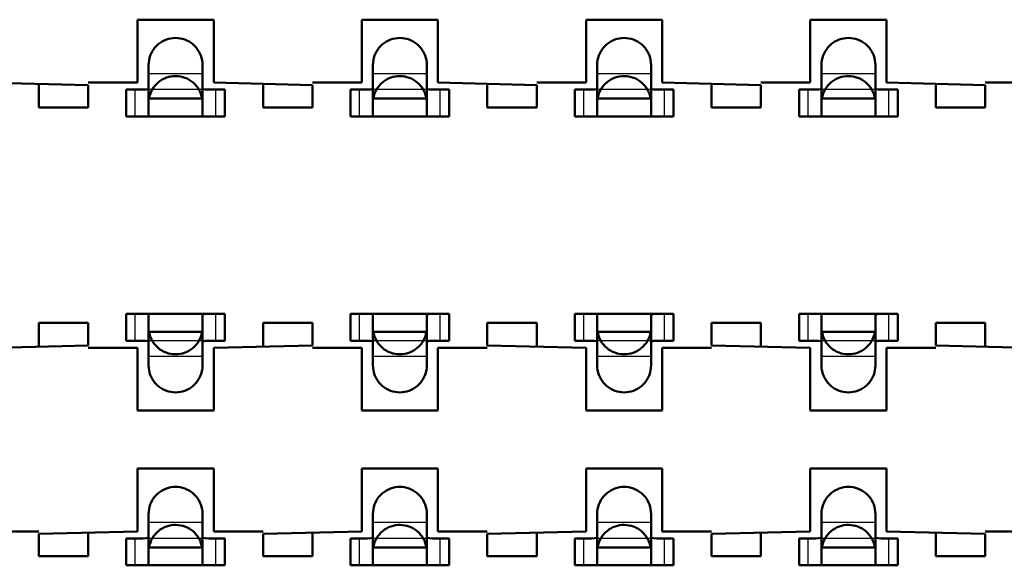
# Model space of a CAD drawing. Header units: inches. Extents: x -1.57 to 1.57, y -0.29 to 0.29.
# Tile 29 of 45: x 0.24 to 0.46, y -0.13 to -0.01. Entities that reach past the tile are written whole.
import ezdxf

# ---------------------------------------------------------------- set-up
doc = ezdxf.new("R2010")
doc.units = ezdxf.units.IN
doc.header["$MEASUREMENT"] = 0
doc.linetypes.add('Dashed', pattern=[2, 1, -1])
for name, color, linetype, lineweight in [('AM_0', 7, 'Continuous', 50), ('AM_4', 3, 'Continuous', 25), ('AM_9', 6, 'Dashed', 25)]:
    doc.layers.add(name, color=color, linetype=linetype, lineweight=lineweight)

# ---------------------------------------------------------------- blocks, each defined once
blk = doc.blocks.new('3_SEAM_50_03_5_L_10_1_A_K_TR_conn_0_in_SEAM_50_03_5_S_10_2_A_K_TR_4')
at = {"layer": 'AM_0', "ltscale": 0.006065}
for p, q in [((0.269, -0.02785), (0.269, -0.01651)), ((0.281, -0.01651), (0.281, -0.02785)), ((0.319, -0.02785), (0.319, -0.01651)), ((0.331, -0.01651), (0.331, -0.02785)), ((0.369, -0.02785), (0.369, -0.01651)), ((0.381, -0.01651), (0.381, -0.02785)), ((0.419, -0.02785), (0.419, -0.01651)), ((0.431, -0.01651), (0.431, -0.02785)), ((0.26772, -0.022), (0.264, -0.022)), ((0.264, -0.028), (0.264, -0.022)), ((0.28092, -0.024), (0.26908, -0.024)), ((0.286, -0.022), (0.28228, -0.022)), ((0.286, -0.028), (0.286, -0.022)), ((0.31772, -0.022), (0.314, -0.022)), ((0.314, -0.028), (0.314, -0.022)), ((0.33092, -0.024), (0.31908, -0.024)), ((0.336, -0.022), (0.33228, -0.022)), ((0.336, -0.028), (0.336, -0.022)), ((0.36772, -0.022), (0.364, -0.022)), ((0.364, -0.028), (0.364, -0.022)), ((0.38092, -0.024), (0.36908, -0.024)), ((0.386, -0.022), (0.38228, -0.022)), ((0.386, -0.028), (0.386, -0.022)), ((0.41772, -0.022), (0.414, -0.022)), ((0.414, -0.028), (0.414, -0.022)), ((0.43092, -0.024), (0.41908, -0.024)), ((0.436, -0.022), (0.43228, -0.022)), ((0.436, -0.028), (0.436, -0.022)), ((0.264, -0.028), (0.286, -0.028)), ((0.314, -0.028), (0.336, -0.028)), ((0.364, -0.028), (0.386, -0.028)), ((0.414, -0.028), (0.436, -0.028)), ((0.286, -0.072), (0.264, -0.072)), ((0.264, -0.078), (0.264, -0.072)), ((0.269, -0.08349), (0.269, -0.07215)), ((0.281, -0.07215), (0.281, -0.08349)), ((0.286, -0.078), (0.286, -0.072)), ((0.314, -0.078), (0.314, -0.072)), ((0.336, -0.072), (0.314, -0.072)), ((0.319, -0.08349), (0.319, -0.07215)), ((0.331, -0.07215), (0.331, -0.08349)), ((0.336, -0.078), (0.336, -0.072)), ((0.386, -0.072), (0.364, -0.072)), ((0.364, -0.078), (0.364, -0.072)), ((0.369, -0.08349), (0.369, -0.07215)), ((0.381, -0.07215), (0.381, -0.08349)), ((0.386, -0.078), (0.386, -0.072)), ((0.436, -0.072), (0.414, -0.072)), ((0.414, -0.078), (0.414, -0.072)), ((0.419, -0.08349), (0.419, -0.07215)), ((0.431, -0.07215), (0.431, -0.08349)), ((0.436, -0.078), (0.436, -0.072)), ((0.28092, -0.076), (0.26908, -0.076)), ((0.33092, -0.076), (0.31908, -0.076)), ((0.38092, -0.076), (0.36908, -0.076)), ((0.43092, -0.076), (0.41908, -0.076)), ((0.264, -0.078), (0.26772, -0.078)), ((0.28228, -0.078), (0.286, -0.078)), ((0.314, -0.078), (0.31772, -0.078)), ((0.33228, -0.078), (0.336, -0.078)), ((0.364, -0.078), (0.36772, -0.078)), ((0.38228, -0.078), (0.386, -0.078)), ((0.414, -0.078), (0.41772, -0.078)), ((0.43228, -0.078), (0.436, -0.078)), ((0.269, -0.12785), (0.269, -0.11651)), ((0.281, -0.11651), (0.281, -0.12785)), ((0.319, -0.12785), (0.319, -0.11651)), ((0.331, -0.11651), (0.331, -0.12785)), ((0.369, -0.12785), (0.369, -0.11651)), ((0.381, -0.11651), (0.381, -0.12785)), ((0.419, -0.12785), (0.419, -0.11651)), ((0.431, -0.11651), (0.431, -0.12785)), ((0.26772, -0.122), (0.264, -0.122)), ((0.264, -0.128), (0.264, -0.122)), ((0.286, -0.122), (0.28228, -0.122)), ((0.286, -0.128), (0.286, -0.122)), ((0.31772, -0.122), (0.314, -0.122)), ((0.314, -0.128), (0.314, -0.122)), ((0.336, -0.122), (0.33228, -0.122)), ((0.336, -0.128), (0.336, -0.122)), ((0.36772, -0.122), (0.364, -0.122)), ((0.364, -0.128), (0.364, -0.122)), ((0.386, -0.122), (0.38228, -0.122)), ((0.386, -0.128), (0.386, -0.122)), ((0.41772, -0.122), (0.414, -0.122)), ((0.414, -0.128), (0.414, -0.122)), ((0.436, -0.122), (0.43228, -0.122)), ((0.436, -0.128), (0.436, -0.122)), ((0.28092, -0.124), (0.26908, -0.124)), ((0.33092, -0.124), (0.31908, -0.124)), ((0.38092, -0.124), (0.36908, -0.124)), ((0.43092, -0.124), (0.41908, -0.124)), ((0.264, -0.128), (0.286, -0.128)), ((0.314, -0.128), (0.336, -0.128)), ((0.364, -0.128), (0.386, -0.128)), ((0.414, -0.128), (0.436, -0.128))]:
    blk.add_line(p, q, dxfattribs=at)
for points in [[(0.269, -0.01651), (0.26902, -0.01599), (0.26909, -0.01547), (0.2692, -0.01496), (0.26936, -0.01446), (0.26956, -0.01398), (0.2698, -0.01351), (0.27009, -0.01307), (0.2704, -0.01266), (0.27076, -0.01227), (0.27114, -0.01192), (0.27156, -0.0116), (0.272, -0.01132), (0.27246, -0.01108), (0.27295, -0.01088), (0.27345, -0.01072), (0.27396, -0.01061), (0.27448, -0.01054), (0.275, -0.01051), (0.27552, -0.01054), (0.27604, -0.01061), (0.27655, -0.01072), (0.27705, -0.01088), (0.27754, -0.01108), (0.278, -0.01132), (0.27844, -0.0116), (0.27886, -0.01192), (0.27924, -0.01227), (0.2796, -0.01266), (0.27991, -0.01307), (0.2802, -0.01351), (0.28044, -0.01398), (0.28064, -0.01446), (0.2808, -0.01496), (0.28091, -0.01547), (0.28098, -0.01599), (0.281, -0.01651)], [(0.319, -0.01651), (0.31902, -0.01599), (0.31909, -0.01547), (0.3192, -0.01496), (0.31936, -0.01446), (0.31956, -0.01398), (0.3198, -0.01351), (0.32009, -0.01307), (0.3204, -0.01266), (0.32076, -0.01227), (0.32114, -0.01192), (0.32156, -0.0116), (0.322, -0.01132), (0.32246, -0.01108), (0.32295, -0.01088), (0.32345, -0.01072), (0.32396, -0.01061), (0.32448, -0.01054), (0.325, -0.01051), (0.32552, -0.01054), (0.32604, -0.01061), (0.32655, -0.01072), (0.32705, -0.01088), (0.32754, -0.01108), (0.328, -0.01132), (0.32844, -0.0116), (0.32886, -0.01192), (0.32924, -0.01227), (0.3296, -0.01266), (0.32991, -0.01307), (0.3302, -0.01351), (0.33044, -0.01398), (0.33064, -0.01446), (0.3308, -0.01496), (0.33091, -0.01547), (0.33098, -0.01599), (0.331, -0.01651)], [(0.369, -0.01651), (0.36902, -0.01599), (0.36909, -0.01547), (0.3692, -0.01496), (0.36936, -0.01446), (0.36956, -0.01398), (0.3698, -0.01351), (0.37009, -0.01307), (0.3704, -0.01266), (0.37076, -0.01227), (0.37114, -0.01192), (0.37156, -0.0116), (0.372, -0.01132), (0.37246, -0.01108), (0.37295, -0.01088), (0.37345, -0.01072), (0.37396, -0.01061), (0.37448, -0.01054), (0.375, -0.01051), (0.37552, -0.01054), (0.37604, -0.01061), (0.37655, -0.01072), (0.37705, -0.01088), (0.37754, -0.01108), (0.378, -0.01132), (0.37844, -0.0116), (0.37886, -0.01192), (0.37924, -0.01227), (0.3796, -0.01266), (0.37991, -0.01307), (0.3802, -0.01351), (0.38044, -0.01398), (0.38064, -0.01446), (0.3808, -0.01496), (0.38091, -0.01547), (0.38098, -0.01599), (0.381, -0.01651)], [(0.419, -0.01651), (0.41902, -0.01599), (0.41909, -0.01547), (0.4192, -0.01496), (0.41936, -0.01446), (0.41956, -0.01398), (0.4198, -0.01351), (0.42009, -0.01307), (0.4204, -0.01266), (0.42076, -0.01227), (0.42114, -0.01192), (0.42156, -0.0116), (0.422, -0.01132), (0.42246, -0.01108), (0.42295, -0.01088), (0.42345, -0.01072), (0.42396, -0.01061), (0.42448, -0.01054), (0.425, -0.01051), (0.42552, -0.01054), (0.42604, -0.01061), (0.42655, -0.01072), (0.42705, -0.01088), (0.42754, -0.01108), (0.428, -0.01132), (0.42844, -0.0116), (0.42886, -0.01192), (0.42924, -0.01227), (0.4296, -0.01266), (0.42991, -0.01307), (0.4302, -0.01351), (0.43044, -0.01398), (0.43064, -0.01446), (0.4308, -0.01496), (0.43091, -0.01547), (0.43098, -0.01599), (0.431, -0.01651)], [(0.28092, -0.024), (0.28081, -0.02349), (0.28065, -0.02299), (0.28046, -0.0225), (0.28022, -0.02204), (0.27994, -0.02159), (0.27962, -0.02118), (0.27927, -0.02079), (0.27889, -0.02043), (0.27848, -0.02011), (0.27804, -0.01983), (0.27757, -0.01958), (0.27709, -0.01938), (0.27659, -0.01922), (0.27608, -0.0191), (0.27557, -0.01903), (0.27504, -0.019), (0.27452, -0.01902), (0.274, -0.01908), (0.27349, -0.01919), (0.27299, -0.01935), (0.2725, -0.01954), (0.27204, -0.01978), (0.27159, -0.02006), (0.27118, -0.02038), (0.27079, -0.02073), (0.27043, -0.02111), (0.27011, -0.02152), (0.26983, -0.02196), (0.26958, -0.02243), (0.26938, -0.02291), (0.26922, -0.02341), (0.2691, -0.02392), (0.26908, -0.024)], [(0.33092, -0.024), (0.33081, -0.02349), (0.33065, -0.02299), (0.33046, -0.0225), (0.33022, -0.02204), (0.32994, -0.02159), (0.32962, -0.02118), (0.32927, -0.02079), (0.32889, -0.02043), (0.32848, -0.02011), (0.32804, -0.01983), (0.32757, -0.01958), (0.32709, -0.01938), (0.32659, -0.01922), (0.32608, -0.0191), (0.32557, -0.01903), (0.32504, -0.019), (0.32452, -0.01902), (0.324, -0.01908), (0.32349, -0.01919), (0.32299, -0.01935), (0.3225, -0.01954), (0.32204, -0.01978), (0.32159, -0.02006), (0.32118, -0.02038), (0.32079, -0.02073), (0.32043, -0.02111), (0.32011, -0.02152), (0.31983, -0.02196), (0.31958, -0.02243), (0.31938, -0.02291), (0.31922, -0.02341), (0.3191, -0.02392), (0.31908, -0.024)], [(0.38092, -0.024), (0.38081, -0.02349), (0.38065, -0.02299), (0.38046, -0.0225), (0.38022, -0.02204), (0.37994, -0.02159), (0.37962, -0.02118), (0.37927, -0.02079), (0.37889, -0.02043), (0.37848, -0.02011), (0.37804, -0.01983), (0.37757, -0.01958), (0.37709, -0.01938), (0.37659, -0.01922), (0.37608, -0.0191), (0.37557, -0.01903), (0.37504, -0.019), (0.37452, -0.01902), (0.374, -0.01908), (0.37349, -0.01919), (0.37299, -0.01935), (0.3725, -0.01954), (0.37204, -0.01978), (0.37159, -0.02006), (0.37118, -0.02038), (0.37079, -0.02073), (0.37043, -0.02111), (0.37011, -0.02152), (0.36983, -0.02196), (0.36958, -0.02243), (0.36938, -0.02291), (0.36922, -0.02341), (0.3691, -0.02392), (0.36908, -0.024)], [(0.43092, -0.024), (0.43081, -0.02349), (0.43065, -0.02299), (0.43046, -0.0225), (0.43022, -0.02204), (0.42994, -0.02159), (0.42962, -0.02118), (0.42927, -0.02079), (0.42889, -0.02043), (0.42848, -0.02011), (0.42804, -0.01983), (0.42757, -0.01958), (0.42709, -0.01938), (0.42659, -0.01922), (0.42608, -0.0191), (0.42557, -0.01903), (0.42504, -0.019), (0.42452, -0.01902), (0.424, -0.01908), (0.42349, -0.01919), (0.42299, -0.01935), (0.4225, -0.01954), (0.42204, -0.01978), (0.42159, -0.02006), (0.42118, -0.02038), (0.42079, -0.02073), (0.42043, -0.02111), (0.42011, -0.02152), (0.41983, -0.02196), (0.41958, -0.02243), (0.41938, -0.02291), (0.41922, -0.02341), (0.4191, -0.02392), (0.41908, -0.024)], [(0.26772, -0.022), (0.26843, -0.02198), (0.26887, -0.02189), (0.269, -0.02175)], [(0.281, -0.02175), (0.28116, -0.02191), (0.28163, -0.02198), (0.28228, -0.022)], [(0.31772, -0.022), (0.31843, -0.02198), (0.31887, -0.02189), (0.319, -0.02175)], [(0.331, -0.02175), (0.33116, -0.02191), (0.33163, -0.02198), (0.33228, -0.022)], [(0.36772, -0.022), (0.36843, -0.02198), (0.36887, -0.02189), (0.369, -0.02175)], [(0.381, -0.02175), (0.38116, -0.02191), (0.38163, -0.02198), (0.38228, -0.022)], [(0.41772, -0.022), (0.41843, -0.02198), (0.41887, -0.02189), (0.419, -0.02175)], [(0.431, -0.02175), (0.43116, -0.02191), (0.43163, -0.02198), (0.43228, -0.022)], [(0.26789, -0.028), (0.26855, -0.02798), (0.26893, -0.02792), (0.269, -0.02785)], [(0.281, -0.02785), (0.28117, -0.02795), (0.28165, -0.02799), (0.28211, -0.028)], [(0.31789, -0.028), (0.31855, -0.02798), (0.31893, -0.02792), (0.319, -0.02785)], [(0.331, -0.02785), (0.33117, -0.02795), (0.33165, -0.02799), (0.33211, -0.028)], [(0.36789, -0.028), (0.36855, -0.02798), (0.36893, -0.02792), (0.369, -0.02785)], [(0.381, -0.02785), (0.38117, -0.02795), (0.38165, -0.02799), (0.38211, -0.028)], [(0.41789, -0.028), (0.41855, -0.02798), (0.41893, -0.02792), (0.419, -0.02785)], [(0.431, -0.02785), (0.43117, -0.02795), (0.43165, -0.02799), (0.43211, -0.028)], [(0.269, -0.07215), (0.26883, -0.07205), (0.26835, -0.07201), (0.26789, -0.072)], [(0.28211, -0.072), (0.28145, -0.07202), (0.28107, -0.07208), (0.281, -0.07215)], [(0.319, -0.07215), (0.31883, -0.07205), (0.31835, -0.07201), (0.31789, -0.072)], [(0.33211, -0.072), (0.33145, -0.07202), (0.33107, -0.07208), (0.331, -0.07215)], [(0.369, -0.07215), (0.36883, -0.07205), (0.36835, -0.07201), (0.36789, -0.072)], [(0.38211, -0.072), (0.38145, -0.07202), (0.38107, -0.07208), (0.381, -0.07215)], [(0.419, -0.07215), (0.41883, -0.07205), (0.41835, -0.07201), (0.41789, -0.072)], [(0.43211, -0.072), (0.43145, -0.07202), (0.43107, -0.07208), (0.431, -0.07215)], [(0.26908, -0.076), (0.26919, -0.07651), (0.26935, -0.07701), (0.26954, -0.0775), (0.26978, -0.07796), (0.27006, -0.07841), (0.27038, -0.07882), (0.27073, -0.07921), (0.27111, -0.07957), (0.27152, -0.07989), (0.27196, -0.08017), (0.27243, -0.08042), (0.27291, -0.08062), (0.27341, -0.08078), (0.27392, -0.0809), (0.27443, -0.08097), (0.27496, -0.081), (0.27548, -0.08098), (0.276, -0.08092), (0.27651, -0.08081), (0.27701, -0.08065), (0.2775, -0.08046), (0.27796, -0.08022), (0.27841, -0.07994), (0.27882, -0.07962), (0.27921, -0.07927), (0.27957, -0.07889), (0.27989, -0.07848), (0.28017, -0.07804), (0.28042, -0.07757), (0.28062, -0.07709), (0.28078, -0.07659), (0.2809, -0.07608), (0.28092, -0.076)], [(0.31908, -0.076), (0.31919, -0.07651), (0.31935, -0.07701), (0.31954, -0.0775), (0.31978, -0.07796), (0.32006, -0.07841), (0.32038, -0.07882), (0.32073, -0.07921), (0.32111, -0.07957), (0.32152, -0.07989), (0.32196, -0.08017), (0.32243, -0.08042), (0.32291, -0.08062), (0.32341, -0.08078), (0.32392, -0.0809), (0.32443, -0.08097), (0.32496, -0.081), (0.32548, -0.08098), (0.326, -0.08092), (0.32651, -0.08081), (0.32701, -0.08065), (0.3275, -0.08046), (0.32796, -0.08022), (0.32841, -0.07994), (0.32882, -0.07962), (0.32921, -0.07927), (0.32957, -0.07889), (0.32989, -0.07848), (0.33017, -0.07804), (0.33042, -0.07757), (0.33062, -0.07709), (0.33078, -0.07659), (0.3309, -0.07608), (0.33092, -0.076)], [(0.36908, -0.076), (0.36919, -0.07651), (0.36935, -0.07701), (0.36954, -0.0775), (0.36978, -0.07796), (0.37006, -0.07841), (0.37038, -0.07882), (0.37073, -0.07921), (0.37111, -0.07957), (0.37152, -0.07989), (0.37196, -0.08017), (0.37243, -0.08042), (0.37291, -0.08062), (0.37341, -0.08078), (0.37392, -0.0809), (0.37443, -0.08097), (0.37496, -0.081), (0.37548, -0.08098), (0.376, -0.08092), (0.37651, -0.08081), (0.37701, -0.08065), (0.3775, -0.08046), (0.37796, -0.08022), (0.37841, -0.07994), (0.37882, -0.07962), (0.37921, -0.07927), (0.37957, -0.07889), (0.37989, -0.07848), (0.38017, -0.07804), (0.38042, -0.07757), (0.38062, -0.07709), (0.38078, -0.07659), (0.3809, -0.07608), (0.38092, -0.076)], [(0.41908, -0.076), (0.41919, -0.07651), (0.41935, -0.07701), (0.41954, -0.0775), (0.41978, -0.07796), (0.42006, -0.07841), (0.42038, -0.07882), (0.42073, -0.07921), (0.42111, -0.07957), (0.42152, -0.07989), (0.42196, -0.08017), (0.42243, -0.08042), (0.42291, -0.08062), (0.42341, -0.08078), (0.42392, -0.0809), (0.42443, -0.08097), (0.42496, -0.081), (0.42548, -0.08098), (0.426, -0.08092), (0.42651, -0.08081), (0.42701, -0.08065), (0.4275, -0.08046), (0.42796, -0.08022), (0.42841, -0.07994), (0.42882, -0.07962), (0.42921, -0.07927), (0.42957, -0.07889), (0.42989, -0.07848), (0.43017, -0.07804), (0.43042, -0.07757), (0.43062, -0.07709), (0.43078, -0.07659), (0.4309, -0.07608), (0.43092, -0.076)], [(0.269, -0.07825), (0.26884, -0.07809), (0.26837, -0.07802), (0.26772, -0.078)], [(0.28228, -0.078), (0.28157, -0.07802), (0.28113, -0.07811), (0.281, -0.07825)], [(0.319, -0.07825), (0.31884, -0.07809), (0.31837, -0.07802), (0.31772, -0.078)], [(0.33228, -0.078), (0.33157, -0.07802), (0.33113, -0.07811), (0.331, -0.07825)], [(0.369, -0.07825), (0.36884, -0.07809), (0.36837, -0.07802), (0.36772, -0.078)], [(0.38228, -0.078), (0.38157, -0.07802), (0.38113, -0.07811), (0.381, -0.07825)], [(0.419, -0.07825), (0.41884, -0.07809), (0.41837, -0.07802), (0.41772, -0.078)], [(0.43228, -0.078), (0.43157, -0.07802), (0.43113, -0.07811), (0.431, -0.07825)], [(0.281, -0.08349), (0.28098, -0.08401), (0.28091, -0.08453), (0.2808, -0.08504), (0.28064, -0.08554), (0.28044, -0.08602), (0.2802, -0.08649), (0.27991, -0.08693), (0.2796, -0.08734), (0.27924, -0.08773), (0.27886, -0.08808), (0.27844, -0.0884), (0.278, -0.08868), (0.27754, -0.08892), (0.27705, -0.08912), (0.27655, -0.08928), (0.27604, -0.08939), (0.27552, -0.08946), (0.275, -0.08949), (0.27448, -0.08946), (0.27396, -0.08939), (0.27345, -0.08928), (0.27295, -0.08912), (0.27246, -0.08892), (0.272, -0.08868), (0.27156, -0.0884), (0.27114, -0.08808), (0.27076, -0.08773), (0.2704, -0.08734), (0.27009, -0.08693), (0.2698, -0.08649), (0.26956, -0.08602), (0.26936, -0.08554), (0.2692, -0.08504), (0.26909, -0.08453), (0.26902, -0.08401), (0.269, -0.08349)], [(0.331, -0.08349), (0.33098, -0.08401), (0.33091, -0.08453), (0.3308, -0.08504), (0.33064, -0.08554), (0.33044, -0.08602), (0.3302, -0.08649), (0.32991, -0.08693), (0.3296, -0.08734), (0.32924, -0.08773), (0.32886, -0.08808), (0.32844, -0.0884), (0.328, -0.08868), (0.32754, -0.08892), (0.32705, -0.08912), (0.32655, -0.08928), (0.32604, -0.08939), (0.32552, -0.08946), (0.325, -0.08949), (0.32448, -0.08946), (0.32396, -0.08939), (0.32345, -0.08928), (0.32295, -0.08912), (0.32246, -0.08892), (0.322, -0.08868), (0.32156, -0.0884), (0.32114, -0.08808), (0.32076, -0.08773), (0.3204, -0.08734), (0.32009, -0.08693), (0.3198, -0.08649), (0.31956, -0.08602), (0.31936, -0.08554), (0.3192, -0.08504), (0.31909, -0.08453), (0.31902, -0.08401), (0.319, -0.08349)], [(0.381, -0.08349), (0.38098, -0.08401), (0.38091, -0.08453), (0.3808, -0.08504), (0.38064, -0.08554), (0.38044, -0.08602), (0.3802, -0.08649), (0.37991, -0.08693), (0.3796, -0.08734), (0.37924, -0.08773), (0.37886, -0.08808), (0.37844, -0.0884), (0.378, -0.08868), (0.37754, -0.08892), (0.37705, -0.08912), (0.37655, -0.08928), (0.37604, -0.08939), (0.37552, -0.08946), (0.375, -0.08949), (0.37448, -0.08946), (0.37396, -0.08939), (0.37345, -0.08928), (0.37295, -0.08912), (0.37246, -0.08892), (0.372, -0.08868), (0.37156, -0.0884), (0.37114, -0.08808), (0.37076, -0.08773), (0.3704, -0.08734), (0.37009, -0.08693), (0.3698, -0.08649), (0.36956, -0.08602), (0.36936, -0.08554), (0.3692, -0.08504), (0.36909, -0.08453), (0.36902, -0.08401), (0.369, -0.08349)], [(0.431, -0.08349), (0.43098, -0.08401), (0.43091, -0.08453), (0.4308, -0.08504), (0.43064, -0.08554), (0.43044, -0.08602), (0.4302, -0.08649), (0.42991, -0.08693), (0.4296, -0.08734), (0.42924, -0.08773), (0.42886, -0.08808), (0.42844, -0.0884), (0.428, -0.08868), (0.42754, -0.08892), (0.42705, -0.08912), (0.42655, -0.08928), (0.42604, -0.08939), (0.42552, -0.08946), (0.425, -0.08949), (0.42448, -0.08946), (0.42396, -0.08939), (0.42345, -0.08928), (0.42295, -0.08912), (0.42246, -0.08892), (0.422, -0.08868), (0.42156, -0.0884), (0.42114, -0.08808), (0.42076, -0.08773), (0.4204, -0.08734), (0.42009, -0.08693), (0.4198, -0.08649), (0.41956, -0.08602), (0.41936, -0.08554), (0.4192, -0.08504), (0.41909, -0.08453), (0.41902, -0.08401), (0.419, -0.08349)], [(0.269, -0.11651), (0.26902, -0.11599), (0.26909, -0.11547), (0.2692, -0.11496), (0.26936, -0.11446), (0.26956, -0.11398), (0.2698, -0.11351), (0.27009, -0.11307), (0.2704, -0.11266), (0.27076, -0.11227), (0.27114, -0.11192), (0.27156, -0.1116), (0.272, -0.11132), (0.27246, -0.11108), (0.27295, -0.11088), (0.27345, -0.11072), (0.27396, -0.11061), (0.27448, -0.11054), (0.275, -0.11051), (0.27552, -0.11054), (0.27604, -0.11061), (0.27655, -0.11072), (0.27705, -0.11088), (0.27754, -0.11108), (0.278, -0.11132), (0.27844, -0.1116), (0.27886, -0.11192), (0.27924, -0.11227), (0.2796, -0.11266), (0.27991, -0.11307), (0.2802, -0.11351), (0.28044, -0.11398), (0.28064, -0.11446), (0.2808, -0.11496), (0.28091, -0.11547), (0.28098, -0.11599), (0.281, -0.11651)], [(0.319, -0.11651), (0.31902, -0.11599), (0.31909, -0.11547), (0.3192, -0.11496), (0.31936, -0.11446), (0.31956, -0.11398), (0.3198, -0.11351), (0.32009, -0.11307), (0.3204, -0.11266), (0.32076, -0.11227), (0.32114, -0.11192), (0.32156, -0.1116), (0.322, -0.11132), (0.32246, -0.11108), (0.32295, -0.11088), (0.32345, -0.11072), (0.32396, -0.11061), (0.32448, -0.11054), (0.325, -0.11051), (0.32552, -0.11054), (0.32604, -0.11061), (0.32655, -0.11072), (0.32705, -0.11088), (0.32754, -0.11108), (0.328, -0.11132), (0.32844, -0.1116), (0.32886, -0.11192), (0.32924, -0.11227), (0.3296, -0.11266), (0.32991, -0.11307), (0.3302, -0.11351), (0.33044, -0.11398), (0.33064, -0.11446), (0.3308, -0.11496), (0.33091, -0.11547), (0.33098, -0.11599), (0.331, -0.11651)], [(0.369, -0.11651), (0.36902, -0.11599), (0.36909, -0.11547), (0.3692, -0.11496), (0.36936, -0.11446), (0.36956, -0.11398), (0.3698, -0.11351), (0.37009, -0.11307), (0.3704, -0.11266), (0.37076, -0.11227), (0.37114, -0.11192), (0.37156, -0.1116), (0.372, -0.11132), (0.37246, -0.11108), (0.37295, -0.11088), (0.37345, -0.11072), (0.37396, -0.11061), (0.37448, -0.11054), (0.375, -0.11051), (0.37552, -0.11054), (0.37604, -0.11061), (0.37655, -0.11072), (0.37705, -0.11088), (0.37754, -0.11108), (0.378, -0.11132), (0.37844, -0.1116), (0.37886, -0.11192), (0.37924, -0.11227), (0.3796, -0.11266), (0.37991, -0.11307), (0.3802, -0.11351), (0.38044, -0.11398), (0.38064, -0.11446), (0.3808, -0.11496), (0.38091, -0.11547), (0.38098, -0.11599), (0.381, -0.11651)], [(0.419, -0.11651), (0.41902, -0.11599), (0.41909, -0.11547), (0.4192, -0.11496), (0.41936, -0.11446), (0.41956, -0.11398), (0.4198, -0.11351), (0.42009, -0.11307), (0.4204, -0.11266), (0.42076, -0.11227), (0.42114, -0.11192), (0.42156, -0.1116), (0.422, -0.11132), (0.42246, -0.11108), (0.42295, -0.11088), (0.42345, -0.11072), (0.42396, -0.11061), (0.42448, -0.11054), (0.425, -0.11051), (0.42552, -0.11054), (0.42604, -0.11061), (0.42655, -0.11072), (0.42705, -0.11088), (0.42754, -0.11108), (0.428, -0.11132), (0.42844, -0.1116), (0.42886, -0.11192), (0.42924, -0.11227), (0.4296, -0.11266), (0.42991, -0.11307), (0.4302, -0.11351), (0.43044, -0.11398), (0.43064, -0.11446), (0.4308, -0.11496), (0.43091, -0.11547), (0.43098, -0.11599), (0.431, -0.11651)], [(0.28092, -0.124), (0.28081, -0.12349), (0.28065, -0.12299), (0.28046, -0.1225), (0.28022, -0.12204), (0.27994, -0.12159), (0.27962, -0.12118), (0.27927, -0.12079), (0.27889, -0.12043), (0.27848, -0.12011), (0.27804, -0.11983), (0.27757, -0.11958), (0.27709, -0.11938), (0.27659, -0.11922), (0.27608, -0.1191), (0.27557, -0.11903), (0.27504, -0.119), (0.27452, -0.11902), (0.274, -0.11908), (0.27349, -0.11919), (0.27299, -0.11935), (0.2725, -0.11954), (0.27204, -0.11978), (0.27159, -0.12006), (0.27118, -0.12038), (0.27079, -0.12073), (0.27043, -0.12111), (0.27011, -0.12152), (0.26983, -0.12196), (0.26958, -0.12243), (0.26938, -0.12291), (0.26922, -0.12341), (0.2691, -0.12392), (0.26908, -0.124)], [(0.33092, -0.124), (0.33081, -0.12349), (0.33065, -0.12299), (0.33046, -0.1225), (0.33022, -0.12204), (0.32994, -0.12159), (0.32962, -0.12118), (0.32927, -0.12079), (0.32889, -0.12043), (0.32848, -0.12011), (0.32804, -0.11983), (0.32757, -0.11958), (0.32709, -0.11938), (0.32659, -0.11922), (0.32608, -0.1191), (0.32557, -0.11903), (0.32504, -0.119), (0.32452, -0.11902), (0.324, -0.11908), (0.32349, -0.11919), (0.32299, -0.11935), (0.3225, -0.11954), (0.32204, -0.11978), (0.32159, -0.12006), (0.32118, -0.12038), (0.32079, -0.12073), (0.32043, -0.12111), (0.32011, -0.12152), (0.31983, -0.12196), (0.31958, -0.12243), (0.31938, -0.12291), (0.31922, -0.12341), (0.3191, -0.12392), (0.31908, -0.124)], [(0.38092, -0.124), (0.38081, -0.12349), (0.38065, -0.12299), (0.38046, -0.1225), (0.38022, -0.12204), (0.37994, -0.12159), (0.37962, -0.12118), (0.37927, -0.12079), (0.37889, -0.12043), (0.37848, -0.12011), (0.37804, -0.11983), (0.37757, -0.11958), (0.37709, -0.11938), (0.37659, -0.11922), (0.37608, -0.1191), (0.37557, -0.11903), (0.37504, -0.119), (0.37452, -0.11902), (0.374, -0.11908), (0.37349, -0.11919), (0.37299, -0.11935), (0.3725, -0.11954), (0.37204, -0.11978), (0.37159, -0.12006), (0.37118, -0.12038), (0.37079, -0.12073), (0.37043, -0.12111), (0.37011, -0.12152), (0.36983, -0.12196), (0.36958, -0.12243), (0.36938, -0.12291), (0.36922, -0.12341), (0.3691, -0.12392), (0.36908, -0.124)], [(0.43092, -0.124), (0.43081, -0.12349), (0.43065, -0.12299), (0.43046, -0.1225), (0.43022, -0.12204), (0.42994, -0.12159), (0.42962, -0.12118), (0.42927, -0.12079), (0.42889, -0.12043), (0.42848, -0.12011), (0.42804, -0.11983), (0.42757, -0.11958), (0.42709, -0.11938), (0.42659, -0.11922), (0.42608, -0.1191), (0.42557, -0.11903), (0.42504, -0.119), (0.42452, -0.11902), (0.424, -0.11908), (0.42349, -0.11919), (0.42299, -0.11935), (0.4225, -0.11954), (0.42204, -0.11978), (0.42159, -0.12006), (0.42118, -0.12038), (0.42079, -0.12073), (0.42043, -0.12111), (0.42011, -0.12152), (0.41983, -0.12196), (0.41958, -0.12243), (0.41938, -0.12291), (0.41922, -0.12341), (0.4191, -0.12392), (0.41908, -0.124)], [(0.26772, -0.122), (0.26843, -0.12198), (0.26887, -0.12189), (0.269, -0.12175)], [(0.281, -0.12175), (0.28116, -0.12191), (0.28163, -0.12198), (0.28228, -0.122)], [(0.31772, -0.122), (0.31843, -0.12198), (0.31887, -0.12189), (0.319, -0.12175)], [(0.331, -0.12175), (0.33116, -0.12191), (0.33163, -0.12198), (0.33228, -0.122)], [(0.36772, -0.122), (0.36843, -0.12198), (0.36887, -0.12189), (0.369, -0.12175)], [(0.381, -0.12175), (0.38116, -0.12191), (0.38163, -0.12198), (0.38228, -0.122)], [(0.41772, -0.122), (0.41843, -0.12198), (0.41887, -0.12189), (0.419, -0.12175)], [(0.431, -0.12175), (0.43116, -0.12191), (0.43163, -0.12198), (0.43228, -0.122)], [(0.26789, -0.128), (0.26855, -0.12798), (0.26893, -0.12792), (0.269, -0.12785)], [(0.281, -0.12785), (0.28117, -0.12795), (0.28165, -0.12799), (0.28211, -0.128)], [(0.31789, -0.128), (0.31855, -0.12798), (0.31893, -0.12792), (0.319, -0.12785)], [(0.331, -0.12785), (0.33117, -0.12795), (0.33165, -0.12799), (0.33211, -0.128)], [(0.36789, -0.128), (0.36855, -0.12798), (0.36893, -0.12792), (0.369, -0.12785)], [(0.381, -0.12785), (0.38117, -0.12795), (0.38165, -0.12799), (0.38211, -0.128)], [(0.41789, -0.128), (0.41855, -0.12798), (0.41893, -0.12792), (0.419, -0.12785)], [(0.431, -0.12785), (0.43117, -0.12795), (0.43165, -0.12799), (0.43211, -0.128)]]:
    blk.add_lwpolyline(points, dxfattribs=at)
at = {"layer": 'AM_4', "ltscale": 0.006065}
for p, q in [((0.266, -0.028), (0.266, -0.022)), ((0.284, -0.028), (0.284, -0.022)), ((0.316, -0.028), (0.316, -0.022)), ((0.334, -0.028), (0.334, -0.022)), ((0.366, -0.028), (0.366, -0.022)), ((0.384, -0.028), (0.384, -0.022)), ((0.416, -0.028), (0.416, -0.022)), ((0.434, -0.028), (0.434, -0.022)), ((0.266, -0.078), (0.266, -0.072)), ((0.284, -0.078), (0.284, -0.072)), ((0.316, -0.078), (0.316, -0.072)), ((0.334, -0.078), (0.334, -0.072)), ((0.366, -0.078), (0.366, -0.072)), ((0.384, -0.078), (0.384, -0.072)), ((0.416, -0.078), (0.416, -0.072)), ((0.434, -0.078), (0.434, -0.072)), ((0.266, -0.128), (0.266, -0.122)), ((0.284, -0.128), (0.284, -0.122)), ((0.316, -0.128), (0.316, -0.122)), ((0.334, -0.128), (0.334, -0.122)), ((0.366, -0.128), (0.366, -0.122)), ((0.384, -0.128), (0.384, -0.122)), ((0.416, -0.128), (0.416, -0.122)), ((0.434, -0.128), (0.434, -0.122))]:
    blk.add_line(p, q, dxfattribs=at)
at = {"layer": 'AM_9', "ltscale": 0.006065}
for p, q in [((0.281, -0.01849), (0.269, -0.01849)), ((0.331, -0.01849), (0.319, -0.01849)), ((0.381, -0.01849), (0.369, -0.01849)), ((0.431, -0.01849), (0.419, -0.01849)), ((0.28228, -0.022), (0.26772, -0.022)), ((0.33228, -0.022), (0.31772, -0.022)), ((0.38228, -0.022), (0.36772, -0.022)), ((0.43228, -0.022), (0.41772, -0.022)), ((0.28228, -0.078), (0.26772, -0.078)), ((0.33228, -0.078), (0.31772, -0.078)), ((0.38228, -0.078), (0.36772, -0.078)), ((0.43228, -0.078), (0.41772, -0.078)), ((0.281, -0.08151), (0.269, -0.08151)), ((0.331, -0.08151), (0.319, -0.08151)), ((0.381, -0.08151), (0.369, -0.08151)), ((0.431, -0.08151), (0.419, -0.08151)), ((0.281, -0.11849), (0.269, -0.11849)), ((0.331, -0.11849), (0.319, -0.11849)), ((0.381, -0.11849), (0.369, -0.11849)), ((0.431, -0.11849), (0.419, -0.11849)), ((0.28228, -0.122), (0.26772, -0.122)), ((0.33228, -0.122), (0.31772, -0.122)), ((0.38228, -0.122), (0.36772, -0.122)), ((0.43228, -0.122), (0.41772, -0.122))]:
    blk.add_line(p, q, dxfattribs=at)
blk = doc.blocks.new('4_SEAM_50_03_5_L_10_1_A_K_TR_body_0_in_SEAM_50_03_5_S_10_2_A_K_TR_4')
at = {"layer": 'AM_0', "ltscale": 0.006206}
for p, q in [((0.2665, -0.00645), (0.2665, -0.02045)), ((0.2835, -0.00645), (0.2665, -0.00645)), ((0.2835, -0.02045), (0.2835, -0.00645)), ((0.3165, -0.00645), (0.3165, -0.02045)), ((0.3335, -0.00645), (0.3165, -0.00645)), ((0.3335, -0.02045), (0.3335, -0.00645)), ((0.3665, -0.00645), (0.3665, -0.02045)), ((0.3835, -0.00645), (0.3665, -0.00645)), ((0.3835, -0.02045), (0.3835, -0.00645)), ((0.4165, -0.00645), (0.4165, -0.02045)), ((0.4335, -0.00645), (0.4165, -0.00645)), ((0.4335, -0.02045), (0.4335, -0.00645)), ((0.2555, -0.021), (0.2335, -0.02045)), ((0.2445, -0.026), (0.2445, -0.021)), ((0.2665, -0.02045), (0.2555, -0.02045)), ((0.2555, -0.021), (0.2555, -0.026)), ((0.3055, -0.021), (0.2835, -0.02045)), ((0.2945, -0.026), (0.2945, -0.021)), ((0.3165, -0.02045), (0.3055, -0.02045)), ((0.3055, -0.021), (0.3055, -0.026)), ((0.3555, -0.021), (0.3335, -0.02045)), ((0.3445, -0.026), (0.3445, -0.021)), ((0.3665, -0.02045), (0.3555, -0.02045)), ((0.3555, -0.021), (0.3555, -0.026)), ((0.4055, -0.021), (0.3835, -0.02045)), ((0.3945, -0.026), (0.3945, -0.021)), ((0.4165, -0.02045), (0.4055, -0.02045)), ((0.4055, -0.021), (0.4055, -0.026)), ((0.4555, -0.021), (0.4335, -0.02045)), ((0.4445, -0.026), (0.4445, -0.021)), ((0.4665, -0.02045), (0.4555, -0.02045)), ((0.4555, -0.021), (0.4555, -0.026)), ((0.2555, -0.026), (0.2445, -0.026)), ((0.3055, -0.026), (0.2945, -0.026)), ((0.3555, -0.026), (0.3445, -0.026)), ((0.4055, -0.026), (0.3945, -0.026)), ((0.4555, -0.026), (0.4445, -0.026)), ((0.2445, -0.079), (0.2445, -0.074)), ((0.2445, -0.074), (0.2555, -0.074)), ((0.2555, -0.074), (0.2555, -0.079)), ((0.2945, -0.079), (0.2945, -0.074)), ((0.2945, -0.074), (0.3055, -0.074)), ((0.3055, -0.074), (0.3055, -0.079)), ((0.3445, -0.079), (0.3445, -0.074)), ((0.3445, -0.074), (0.3555, -0.074)), ((0.3555, -0.074), (0.3555, -0.079)), ((0.3945, -0.079), (0.3945, -0.074)), ((0.3945, -0.074), (0.4055, -0.074)), ((0.4055, -0.074), (0.4055, -0.079)), ((0.4445, -0.079), (0.4445, -0.074)), ((0.4445, -0.074), (0.4555, -0.074)), ((0.4555, -0.074), (0.4555, -0.079)), ((0.2335, -0.07955), (0.2555, -0.079)), ((0.2835, -0.07955), (0.3055, -0.079)), ((0.3445, -0.079), (0.3665, -0.07955)), ((0.3945, -0.079), (0.4165, -0.07955)), ((0.4445, -0.079), (0.4665, -0.07955)), ((0.2555, -0.07955), (0.2665, -0.07955)), ((0.2665, -0.07955), (0.2665, -0.09355)), ((0.2835, -0.09355), (0.2835, -0.07955)), ((0.3055, -0.07955), (0.3165, -0.07955)), ((0.3165, -0.07955), (0.3165, -0.09355)), ((0.3335, -0.07955), (0.3445, -0.07955)), ((0.3335, -0.09355), (0.3335, -0.07955)), ((0.3665, -0.07955), (0.3665, -0.09355)), ((0.3835, -0.07955), (0.3945, -0.07955)), ((0.3835, -0.09355), (0.3835, -0.07955)), ((0.4165, -0.07955), (0.4165, -0.09355)), ((0.4335, -0.07955), (0.4445, -0.07955)), ((0.4335, -0.09355), (0.4335, -0.07955)), ((0.2665, -0.09355), (0.2835, -0.09355)), ((0.3165, -0.09355), (0.3335, -0.09355)), ((0.3665, -0.09355), (0.3835, -0.09355)), ((0.4165, -0.09355), (0.4335, -0.09355)), ((0.2665, -0.10645), (0.2665, -0.12045)), ((0.2835, -0.10645), (0.2665, -0.10645)), ((0.2835, -0.12045), (0.2835, -0.10645)), ((0.3165, -0.10645), (0.3165, -0.12045)), ((0.3335, -0.10645), (0.3165, -0.10645)), ((0.3335, -0.12045), (0.3335, -0.10645)), ((0.3665, -0.10645), (0.3665, -0.12045)), ((0.3835, -0.10645), (0.3665, -0.10645)), ((0.3835, -0.12045), (0.3835, -0.10645)), ((0.4165, -0.10645), (0.4165, -0.12045)), ((0.4335, -0.10645), (0.4165, -0.10645)), ((0.4335, -0.12045), (0.4335, -0.10645)), ((0.2445, -0.12045), (0.2335, -0.12045)), ((0.2665, -0.12045), (0.2445, -0.121)), ((0.2945, -0.12045), (0.2835, -0.12045)), ((0.3165, -0.12045), (0.2945, -0.121)), ((0.3445, -0.12045), (0.3335, -0.12045)), ((0.3665, -0.12045), (0.3445, -0.121)), ((0.3945, -0.12045), (0.3835, -0.12045)), ((0.4165, -0.12045), (0.3945, -0.121)), ((0.4555, -0.121), (0.4335, -0.12045)), ((0.4665, -0.12045), (0.4555, -0.12045)), ((0.2445, -0.126), (0.2445, -0.121)), ((0.2555, -0.121), (0.2555, -0.126)), ((0.2945, -0.126), (0.2945, -0.121)), ((0.3055, -0.121), (0.3055, -0.126)), ((0.3445, -0.126), (0.3445, -0.121)), ((0.3555, -0.121), (0.3555, -0.126)), ((0.3945, -0.126), (0.3945, -0.121)), ((0.4055, -0.121), (0.4055, -0.126)), ((0.4445, -0.126), (0.4445, -0.121)), ((0.4555, -0.121), (0.4555, -0.126)), ((0.2555, -0.126), (0.2445, -0.126)), ((0.3055, -0.126), (0.2945, -0.126)), ((0.3555, -0.126), (0.3445, -0.126)), ((0.4055, -0.126), (0.3945, -0.126)), ((0.4555, -0.126), (0.4445, -0.126))]:
    blk.add_line(p, q, dxfattribs=at)

msp = doc.modelspace()

# ---------------------------------------------------------------- block references
for name in ['4_SEAM_50_03_5_L_10_1_A_K_TR_body_0_in_SEAM_50_03_5_S_10_2_A_K_TR_4', '3_SEAM_50_03_5_L_10_1_A_K_TR_conn_0_in_SEAM_50_03_5_S_10_2_A_K_TR_4']:
    msp.add_blockref(name, (0, 0))

doc.saveas('drawing.dxf')
